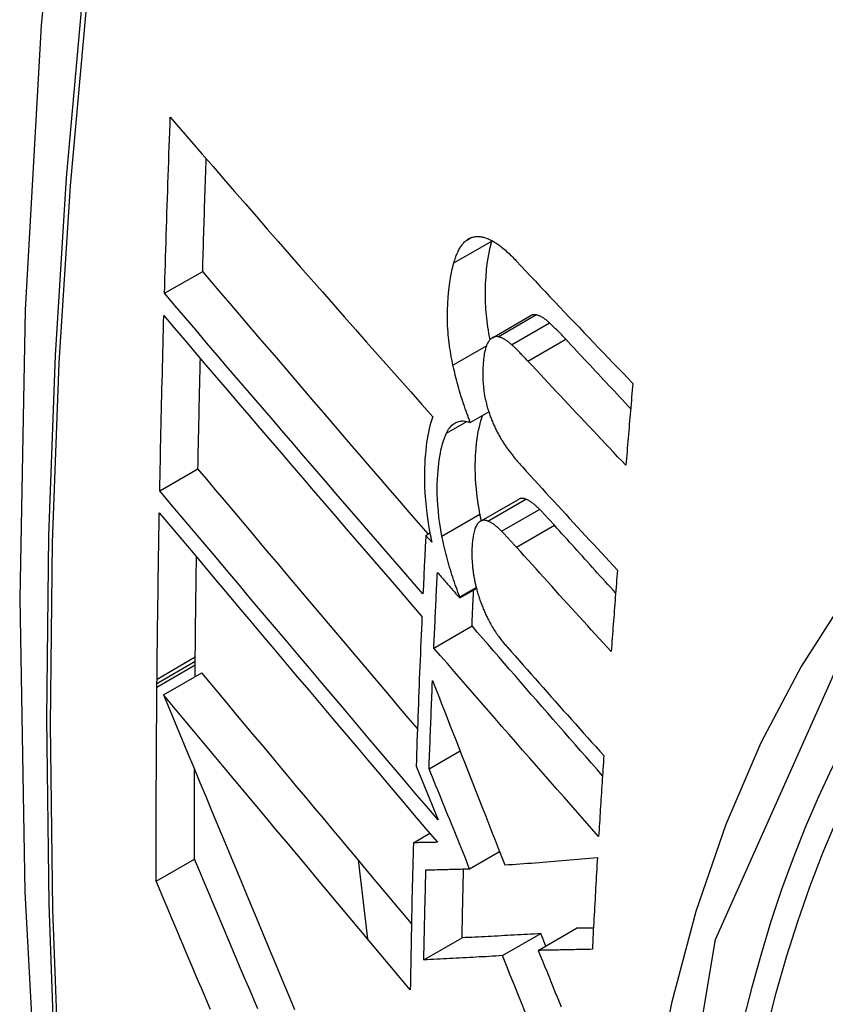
# Model space of a CAD drawing. Header units: inches. Extents: x 27 to 746, y 82 to 339.
# Tile 140 of 193: x 683.509 to 683.633, y 304.912 to 305.064. Entities that reach past the tile are written whole.
import ezdxf

# ---------------------------------------------------------------- set-up
doc = ezdxf.new("R2010")
doc.units = ezdxf.units.IN
doc.header["$MEASUREMENT"] = 0
doc.layers.add('Visible Edges(ANSI)', color=7, linetype='Continuous', lineweight=25)
doc.layers.add('Visible Tangent Edges(ANSI)', color=7, linetype='Continuous', lineweight=25)

msp = doc.modelspace()

# ---------------------------------------------------------------- linework, layer by layer
at = {"layer": 'Visible Edges(ANSI)'}
for p, q in [((683.58203, 305.02974), (683.58205, 305.02981)), ((683.53159, 305.02168), (683.53748, 305.02507)), ((683.58213, 305.01484), (683.58798, 305.01821)), ((683.57873, 305.00179), (683.58157, 305.00343)), ((683.53086, 304.99124), (683.53675, 304.99464)), ((683.58028, 304.98654), (683.58614, 304.98992)), ((683.57186, 304.98437), (683.57251, 304.98474)), ((683.5728, 304.9833), (683.57186, 304.98437)), ((683.5771, 304.97472), (683.57967, 304.9762)), ((683.57711, 304.97489), (683.57964, 304.97635)), ((683.5771, 304.97472), (683.57711, 304.97489)), ((683.57311, 304.967), (683.57899, 304.9704)), ((683.53633, 304.96496), (683.53633, 304.96562)), ((683.53631, 304.96256), (683.53632, 304.96439)), ((683.53632, 304.96439), (683.53633, 304.96496)), ((683.53043, 304.96155), (683.53044, 304.96221)), ((683.53145, 304.95976), (683.53735, 304.96316)), ((683.53043, 304.96099), (683.53043, 304.96155)), ((683.57237, 304.94839), (683.57715, 304.95115)), ((683.57038, 304.94881), (683.5712, 304.94678)), ((683.5712, 304.94678), (683.57375, 304.94051)), ((683.56996, 304.93698), (683.57248, 304.93844)), ((683.57862, 304.93297), (683.58324, 304.93564)), ((683.53032, 304.93105), (683.53622, 304.93446)), ((683.56142, 304.93437), (683.56289, 304.92216)), ((683.58369, 304.91958), (683.58958, 304.92298)), ((683.5892, 304.92039), (683.59508, 304.92379)), ((683.59035, 304.92105), (683.58958, 304.92298)), ((683.57156, 304.91892), (683.57746, 304.92232))]:
    msp.add_line(p, q, dxfattribs=at)
at = {"layer": 'Visible Edges(ANSI)', "flags": 128}
for points in [[(683.56331, 305.30678), (683.55047, 305.26873), (683.53941, 305.22955), (683.53011, 305.18931), (683.52255, 305.14809), (683.51671, 305.10595), (683.51256, 305.06295), (683.51009, 305.01916), (683.50927, 304.97463), (683.51008, 304.92943), (683.51251, 304.88363), (683.51653, 304.83727), (683.52212, 304.79044), (683.52927, 304.74319), (683.53795, 304.69559), (683.54815, 304.64771), (683.55982, 304.59962)], [(683.53159, 305.02168), (683.53162, 305.0228), (683.53166, 305.02393), (683.53169, 305.02506), (683.53172, 305.02619), (683.53176, 305.02732), (683.53179, 305.02845), (683.53183, 305.02958), (683.53186, 305.03071), (683.5319, 305.03184), (683.53194, 305.03297), (683.53197, 305.0341), (683.53201, 305.03523), (683.53205, 305.03637), (683.53208, 305.0375), (683.53212, 305.03863), (683.53216, 305.03976), (683.5322, 305.04089), (683.53224, 305.04202), (683.53228, 305.04315), (683.53232, 305.04429), (683.53236, 305.04542), (683.5324, 305.04655), (683.53244, 305.04769), (683.53248, 305.04882)], [(683.53248, 305.04882), (683.53411, 305.04693), (683.53576, 305.04503), (683.53741, 305.04313), (683.53907, 305.04122), (683.54073, 305.0393), (683.5424, 305.03738), (683.54408, 305.03546), (683.54576, 305.03353), (683.54744, 305.03159), (683.54913, 305.02966), (683.55083, 305.02772), (683.55252, 305.02578), (683.55422, 305.02384), (683.55592, 305.0219), (683.55762, 305.01997), (683.55933, 305.01803), (683.56103, 305.01609), (683.56274, 305.01416), (683.56444, 305.01223), (683.56615, 305.0103), (683.56785, 305.00838), (683.56955, 305.00647), (683.57125, 305.00456), (683.57294, 305.00265)], [(683.53748, 305.02507), (683.5375, 305.0258), (683.53752, 305.02652), (683.53754, 305.02724), (683.53756, 305.02796), (683.53758, 305.02869), (683.5376, 305.02941), (683.53762, 305.03013), (683.53764, 305.03085), (683.53767, 305.03158), (683.53769, 305.0323), (683.53771, 305.03302), (683.53773, 305.03375), (683.53776, 305.03447), (683.53778, 305.03519), (683.5378, 305.03592), (683.53782, 305.03664), (683.53785, 305.03736), (683.53787, 305.03809), (683.53789, 305.03881), (683.53792, 305.03953), (683.53794, 305.04026), (683.53797, 305.04098), (683.53799, 305.04171), (683.53801, 305.04243)], [(683.57817, 305.02987), (683.57828, 305.02996), (683.5784, 305.03004), (683.57851, 305.03011), (683.57863, 305.03017), (683.57875, 305.03022), (683.57888, 305.03027), (683.579, 305.03032), (683.57913, 305.03035), (683.57926, 305.03038), (683.57939, 305.03041), (683.57952, 305.03043), (683.57965, 305.03044), (683.57979, 305.03044), (683.57992, 305.03044), (683.58006, 305.03044), (683.5802, 305.03042), (683.58034, 305.03041), (683.58048, 305.03038), (683.58062, 305.03036), (683.58076, 305.03032), (683.5809, 305.03028), (683.58105, 305.03024), (683.58119, 305.03019), (683.58134, 305.03014)], [(683.57619, 305.02637), (683.57625, 305.02656), (683.57631, 305.02676), (683.57637, 305.02695), (683.57643, 305.02714), (683.5765, 305.02732), (683.57657, 305.0275), (683.57664, 305.02767), (683.57671, 305.02784), (683.57679, 305.02801), (683.57686, 305.02817), (683.57694, 305.02832), (683.57702, 305.02847), (683.57711, 305.02862), (683.57719, 305.02876), (683.57728, 305.02889), (683.57737, 305.02902), (683.57746, 305.02915), (683.57755, 305.02927), (683.57765, 305.02938), (683.57775, 305.02949), (683.57785, 305.0296), (683.57795, 305.02969), (683.57806, 305.02979), (683.57817, 305.02987)], [(683.58179, 305.01456), (683.58169, 305.01504), (683.5816, 305.01551), (683.58152, 305.01598), (683.58145, 305.01645), (683.58138, 305.01691), (683.58132, 305.01738), (683.58126, 305.01784), (683.58121, 305.0183), (683.58117, 305.01876), (683.58113, 305.01922), (683.5811, 305.01968), (683.58108, 305.02013), (683.58106, 305.02058), (683.58105, 305.02102), (683.58105, 305.02146), (683.58105, 305.0219), (683.58105, 305.02241), (683.58108, 305.02317), (683.58115, 305.02419), (683.58125, 305.02538), (683.58139, 305.02654), (683.58157, 305.02766), (683.58178, 305.02873), (683.58203, 305.02974)], [(683.58134, 305.03014), (683.58152, 305.03007), (683.5817, 305.02999), (683.58188, 305.0299), (683.58207, 305.0298), (683.58225, 305.0297), (683.58244, 305.02959), (683.58262, 305.02947), (683.58281, 305.02935), (683.583, 305.02922), (683.58319, 305.02908), (683.58338, 305.02894), (683.58356, 305.02879), (683.58375, 305.02864), (683.58394, 305.02848), (683.58413, 305.02832), (683.58432, 305.02815), (683.58451, 305.02798), (683.5847, 305.0278), (683.58488, 305.02762), (683.58507, 305.02744), (683.58526, 305.02725), (683.58544, 305.02706), (683.58563, 305.02687), (683.58581, 305.02668)], [(683.57606, 305.0106), (683.57597, 305.01104), (683.57588, 305.01147), (683.5758, 305.01189), (683.57572, 305.01232), (683.57565, 305.01275), (683.57558, 305.01317), (683.57552, 305.0136), (683.57546, 305.01402), (683.57541, 305.01444), (683.57537, 305.01486), (683.57533, 305.01528), (683.57529, 305.0157), (683.57526, 305.01618), (683.57523, 305.01676), (683.57521, 305.01745), (683.5752, 305.01823), (683.57521, 305.0191), (683.57525, 305.02006), (683.57532, 305.02111), (683.57543, 305.02222), (683.57557, 305.02333), (683.57574, 305.02439), (683.57595, 305.0254), (683.57619, 305.02637)], [(683.58581, 305.02668), (683.58655, 305.02589), (683.58729, 305.0251), (683.58803, 305.02431), (683.58877, 305.02353), (683.58951, 305.02274), (683.59026, 305.02195), (683.591, 305.02116), (683.59175, 305.02037), (683.59249, 305.01959), (683.59324, 305.0188), (683.59399, 305.01801), (683.59474, 305.01722), (683.59549, 305.01644), (683.59624, 305.01565), (683.59699, 305.01486), (683.59774, 305.01408), (683.5985, 305.01329), (683.59925, 305.0125), (683.6, 305.01172), (683.60076, 305.01093), (683.60151, 305.01015), (683.60227, 305.00936), (683.60303, 305.00858), (683.60379, 305.0078)], [(683.57223, 304.98458), (683.57077, 304.98626), (683.56931, 304.98795), (683.56785, 304.98965), (683.56639, 304.99134), (683.56492, 304.99304), (683.56346, 304.99474), (683.56199, 304.99644), (683.56053, 304.99814), (683.55907, 304.99984), (683.5576, 305.00154), (683.55614, 305.00324), (683.55468, 305.00494), (683.55323, 305.00664), (683.55177, 305.00834), (683.55032, 305.01003), (683.54888, 305.01172), (683.54743, 305.01341), (683.546, 305.01509), (683.54456, 305.01677), (683.54313, 305.01844), (683.54171, 305.02011), (683.54029, 305.02177), (683.53888, 305.02342), (683.53748, 305.02507)], [(683.57143, 304.97533), (683.56977, 304.97724), (683.56811, 304.97916), (683.56644, 304.98109), (683.56477, 304.98302), (683.5631, 304.98495), (683.56142, 304.98689), (683.55974, 304.98884), (683.55806, 304.99078), (683.55639, 304.99273), (683.55471, 304.99468), (683.55303, 304.99663), (683.55136, 304.99858), (683.54968, 305.00053), (683.54801, 305.00247), (683.54635, 305.00442), (683.54468, 305.00636), (683.54302, 305.00829), (683.54137, 305.01022), (683.53972, 305.01215), (683.53808, 305.01407), (683.53645, 305.01598), (683.53482, 305.01789), (683.5332, 305.01979), (683.53159, 305.02168)], [(683.53086, 304.99124), (683.53088, 304.99236), (683.5309, 304.99349), (683.53092, 304.99461), (683.53095, 304.99573), (683.53097, 304.99686), (683.53099, 304.99798), (683.53102, 304.99911), (683.53104, 305.00023), (683.53107, 305.00135), (683.53109, 305.00248), (683.53112, 305.0036), (683.53115, 305.00473), (683.53117, 305.00585), (683.5312, 305.00698), (683.53123, 305.00811), (683.53126, 305.00923), (683.53128, 305.01036), (683.53131, 305.01148), (683.53134, 305.01261), (683.53137, 305.01373), (683.5314, 305.01486), (683.53143, 305.01599), (683.53146, 305.01711), (683.53149, 305.01824)], [(683.53149, 305.01824), (683.5331, 305.01635), (683.53472, 305.01445), (683.53634, 305.01255), (683.53798, 305.01063), (683.53961, 305.00871), (683.54126, 305.00679), (683.54291, 305.00485), (683.54457, 305.00291), (683.54623, 305.00097), (683.54789, 304.99903), (683.54956, 304.99708), (683.55123, 304.99513), (683.55291, 304.99318), (683.55458, 304.99123), (683.55626, 304.98928), (683.55793, 304.98733), (683.55961, 304.98538), (683.56128, 304.98343), (683.56296, 304.98149), (683.56463, 304.97956), (683.5663, 304.97762), (683.56796, 304.9757), (683.56962, 304.97378), (683.57128, 304.97186)], [(683.58884, 305.01836), (683.5888, 305.01837), (683.58876, 305.01837), (683.58872, 305.01838), (683.58869, 305.01838), (683.58865, 305.01838), (683.58861, 305.01838), (683.58857, 305.01838), (683.58854, 305.01838), (683.5885, 305.01838), (683.58846, 305.01837), (683.58843, 305.01837), (683.58839, 305.01836), (683.58835, 305.01836), (683.58832, 305.01835), (683.58828, 305.01834), (683.58825, 305.01833), (683.58821, 305.01832), (683.58818, 305.01831), (683.58814, 305.01829), (683.58811, 305.01828), (683.58807, 305.01826), (683.58804, 305.01825), (683.58801, 305.01823), (683.58798, 305.01821)], [(683.59094, 305.01712), (683.59085, 305.0172), (683.59076, 305.01728), (683.59067, 305.01736), (683.59059, 305.01744), (683.5905, 305.01751), (683.59041, 305.01758), (683.59032, 305.01765), (683.59023, 305.01771), (683.59014, 305.01777), (683.59005, 305.01784), (683.58996, 305.01789), (683.58988, 305.01795), (683.58979, 305.018), (683.5897, 305.01805), (683.58961, 305.0181), (683.58952, 305.01814), (683.58944, 305.01818), (683.58935, 305.01822), (683.58926, 305.01825), (683.58918, 305.01828), (683.58909, 305.01831), (683.58901, 305.01833), (683.58892, 305.01835), (683.58884, 305.01836)], [(683.59345, 305.0146), (683.59335, 305.01471), (683.59324, 305.01482), (683.59314, 305.01493), (683.59304, 305.01504), (683.59293, 305.01515), (683.59283, 305.01526), (683.59272, 305.01537), (683.59262, 305.01548), (683.59251, 305.01559), (683.59241, 305.0157), (683.5923, 305.0158), (683.5922, 305.01591), (683.59209, 305.01601), (683.59199, 305.01612), (683.59188, 305.01622), (683.59178, 305.01633), (683.59167, 305.01643), (683.59157, 305.01653), (683.59146, 305.01663), (683.59136, 305.01673), (683.59126, 305.01683), (683.59115, 305.01693), (683.59105, 305.01703), (683.59094, 305.01712)], [(683.58147, 305.01415), (683.58137, 305.01398), (683.58128, 305.01378), (683.5812, 305.01358), (683.58113, 305.01335), (683.58106, 305.01312), (683.581, 305.01288), (683.58094, 305.01262), (683.58089, 305.01236), (683.58085, 305.01209), (683.58081, 305.01182), (683.58078, 305.01153), (683.58075, 305.01125), (683.58072, 305.01094), (683.58069, 305.0106), (683.58067, 305.01021), (683.58065, 305.00978), (683.58064, 305.00932), (683.58064, 305.00882), (683.58066, 305.00831), (683.58069, 305.00779), (683.58074, 305.00726), (683.5808, 305.00672), (683.58089, 305.00618), (683.58099, 305.00563)], [(683.583, 305.01499), (683.58292, 305.015), (683.58285, 305.01501), (683.58278, 305.01501), (683.5827, 305.01501), (683.58263, 305.015), (683.58256, 305.01499), (683.58249, 305.01498), (683.58242, 305.01496), (683.58235, 305.01494), (683.58228, 305.01491), (683.58222, 305.01488), (683.58215, 305.01485), (683.58209, 305.01481), (683.58203, 305.01477), (683.58196, 305.01472), (683.5819, 305.01468), (683.58185, 305.01462), (683.58179, 305.01457), (683.58173, 305.0145), (683.58168, 305.01444), (683.58162, 305.01437), (683.58157, 305.0143), (683.58152, 305.01423), (683.58147, 305.01415)], [(683.5851, 305.01375), (683.58501, 305.01383), (683.58493, 305.01391), (683.58484, 305.01399), (683.58475, 305.01406), (683.58466, 305.01414), (683.58457, 305.01421), (683.58448, 305.01427), (683.58439, 305.01434), (683.5843, 305.0144), (683.58421, 305.01446), (683.58412, 305.01452), (683.58404, 305.01458), (683.58395, 305.01463), (683.58386, 305.01468), (683.58377, 305.01472), (683.58369, 305.01477), (683.5836, 305.01481), (683.58351, 305.01484), (683.58342, 305.01488), (683.58334, 305.01491), (683.58325, 305.01493), (683.58317, 305.01496), (683.58308, 305.01498), (683.583, 305.01499)], [(683.58762, 305.01123), (683.58751, 305.01134), (683.58741, 305.01145), (683.5873, 305.01156), (683.5872, 305.01167), (683.58709, 305.01178), (683.58699, 305.01189), (683.58689, 305.012), (683.58678, 305.01211), (683.58668, 305.01222), (683.58657, 305.01233), (683.58647, 305.01243), (683.58636, 305.01254), (683.58626, 305.01264), (683.58615, 305.01275), (683.58605, 305.01285), (683.58594, 305.01296), (683.58584, 305.01306), (683.58573, 305.01316), (683.58563, 305.01326), (683.58552, 305.01336), (683.58542, 305.01346), (683.58531, 305.01356), (683.58521, 305.01366), (683.5851, 305.01375)], [(683.60345, 305.0039), (683.60303, 305.00435), (683.60261, 305.00479), (683.60219, 305.00524), (683.60177, 305.00569), (683.60136, 305.00613), (683.60094, 305.00658), (683.60052, 305.00702), (683.6001, 305.00747), (683.59968, 305.00791), (683.59927, 305.00836), (683.59885, 305.00881), (683.59843, 305.00925), (683.59802, 305.0097), (683.5976, 305.01014), (683.59718, 305.01059), (683.59677, 305.01103), (683.59635, 305.01148), (683.59594, 305.01193), (683.59552, 305.01237), (683.59511, 305.01282), (683.59469, 305.01326), (683.59428, 305.01371), (683.59387, 305.01415), (683.59345, 305.0146)], [(683.53675, 304.99464), (683.53676, 304.99535), (683.53678, 304.99606), (683.53679, 304.99677), (683.5368, 304.99747), (683.53682, 304.99818), (683.53683, 304.99889), (683.53685, 304.9996), (683.53686, 305.0003), (683.53688, 305.00101), (683.53689, 305.00172), (683.53691, 305.00243), (683.53692, 305.00314), (683.53694, 305.00384), (683.53695, 305.00455), (683.53697, 305.00526), (683.53699, 305.00597), (683.537, 305.00668), (683.53702, 305.00739), (683.53703, 305.00809), (683.53705, 305.0088), (683.53707, 305.00951), (683.53708, 305.01022), (683.5371, 305.01093), (683.53712, 305.01164)], [(683.60271, 304.99517), (683.60208, 304.99584), (683.60144, 304.9965), (683.60081, 304.99717), (683.60018, 304.99784), (683.59954, 304.99851), (683.59891, 304.99918), (683.59828, 304.99985), (683.59765, 305.00051), (683.59701, 305.00118), (683.59638, 305.00185), (683.59575, 305.00252), (683.59512, 305.00319), (683.59449, 305.00386), (683.59387, 305.00453), (683.59324, 305.0052), (683.59261, 305.00587), (683.59198, 305.00654), (683.59136, 305.00721), (683.59073, 305.00788), (683.59011, 305.00855), (683.58948, 305.00922), (683.58886, 305.00989), (683.58824, 305.01056), (683.58762, 305.01123)], [(683.57873, 305.00179), (683.57859, 305.00214), (683.57846, 305.00248), (683.57833, 305.00284), (683.57819, 305.00319), (683.57807, 305.00354), (683.57794, 305.0039), (683.57782, 305.00426), (683.57769, 305.00462), (683.57758, 305.00499), (683.57746, 305.00535), (683.57734, 305.00572), (683.57723, 305.00608), (683.57712, 305.00645), (683.57702, 305.00682), (683.57691, 305.0072), (683.57681, 305.00757), (683.57671, 305.00795), (683.57661, 305.00832), (683.57651, 305.0087), (683.57642, 305.00908), (683.57632, 305.00946), (683.57623, 305.00984), (683.57615, 305.01022), (683.57606, 305.0106)], [(683.60379, 305.0078), (683.60374, 305.00727), (683.6037, 305.00675), (683.60365, 305.00622), (683.6036, 305.00569), (683.60356, 305.00517), (683.60351, 305.00464), (683.60347, 305.00411), (683.60342, 305.00359), (683.60338, 305.00306), (683.60333, 305.00254), (683.60329, 305.00201), (683.60324, 305.00148), (683.6032, 305.00096), (683.60316, 305.00043), (683.60311, 304.9999), (683.60307, 304.99938), (683.60302, 304.99885), (683.60298, 304.99833), (683.60293, 304.9978), (683.60289, 304.99727), (683.60284, 304.99675), (683.6028, 304.99622), (683.60276, 304.9957), (683.60271, 304.99517)], [(683.58099, 305.00563), (683.58103, 305.00544), (683.58107, 305.00526), (683.58111, 305.00508), (683.58116, 305.00489), (683.5812, 305.00471), (683.58125, 305.00453), (683.5813, 305.00435), (683.58135, 305.00417), (683.5814, 305.00399), (683.58145, 305.00381), (683.58151, 305.00363), (683.58156, 305.00345), (683.58162, 305.00327), (683.58168, 305.0031), (683.58174, 305.00292), (683.5818, 305.00275), (683.58186, 305.00258), (683.58193, 305.00241), (683.58199, 305.00224), (683.58206, 305.00207), (683.58213, 305.00191), (683.5822, 305.00174), (683.58227, 305.00158), (683.58234, 305.00142)], [(683.57294, 305.00265), (683.57279, 305.00221), (683.57265, 305.00175), (683.57251, 305.00127), (683.57239, 305.00078), (683.57228, 305.00027), (683.57217, 304.99975), (683.57208, 304.99921), (683.572, 304.99866), (683.57192, 304.9981), (683.57186, 304.99752), (683.5718, 304.99691), (683.57174, 304.99623), (683.5717, 304.99548), (683.57167, 304.99467), (683.57165, 304.99379), (683.57166, 304.99286), (683.57168, 304.99187), (683.57173, 304.99085), (683.57181, 304.98982), (683.57191, 304.98878), (683.57203, 304.98773), (683.57218, 304.98667), (683.57235, 304.98559), (683.57255, 304.98451)], [(683.57507, 305.00014), (683.57517, 305.00035), (683.57528, 305.00055), (683.57539, 305.00073), (683.57551, 305.00091), (683.57564, 305.00107), (683.57577, 305.00122), (683.5759, 305.00135), (683.57604, 305.00147), (683.57619, 305.00158), (683.57634, 305.00168), (683.57649, 305.00176), (683.57665, 305.00183), (683.57681, 305.00189), (683.57697, 305.00193), (683.57714, 305.00196), (683.57731, 305.00199), (683.57748, 305.002), (683.57765, 305.002), (683.57783, 305.00198), (683.57801, 305.00196), (683.57819, 305.00193), (683.57837, 305.00189), (683.57855, 305.00185), (683.57873, 305.00179)], [(683.58022, 304.98764), (683.58008, 304.98844), (683.57995, 304.98923), (683.57983, 304.99002), (683.57974, 304.99079), (683.57966, 304.99156), (683.57959, 304.99233), (683.57955, 304.99308), (683.57952, 304.99383), (683.5795, 304.99457), (683.5795, 304.99528), (683.57952, 304.99597), (683.57954, 304.99663), (683.57958, 304.99726), (683.57963, 304.99787), (683.57968, 304.99844), (683.57975, 304.999), (683.57982, 304.99955), (683.57991, 305.00008), (683.58001, 305.0006), (683.58012, 305.00109), (683.58024, 305.00158), (683.58037, 305.00204), (683.58051, 305.00248), (683.58066, 305.0029)], [(683.57436, 304.98425), (683.57418, 304.98522), (683.57403, 304.98619), (683.5739, 304.98714), (683.5738, 304.98809), (683.57372, 304.98902), (683.57367, 304.98991), (683.57364, 304.99076), (683.57364, 304.99156), (683.57364, 304.99232), (683.57367, 304.99303), (683.5737, 304.9937), (683.57375, 304.99431), (683.5738, 304.99488), (683.57386, 304.99544), (683.57393, 304.99598), (683.57402, 304.99651), (683.57411, 304.99703), (683.57421, 304.99753), (683.57433, 304.99801), (683.57445, 304.99847), (683.57459, 304.99892), (683.57474, 304.99934), (683.5749, 304.99975), (683.57507, 305.00014)], [(683.58234, 305.00142), (683.58241, 305.00125), (683.58249, 305.00108), (683.58257, 305.00091), (683.58265, 305.00075), (683.58273, 305.00059), (683.58281, 305.00042), (683.58289, 305.00027), (683.58298, 305.00011), (683.58306, 304.99996), (683.58314, 304.9998), (683.58323, 304.99965), (683.58331, 304.9995), (683.5834, 304.99936), (683.58348, 304.99921), (683.58357, 304.99907), (683.58366, 304.99893), (683.58375, 304.99879), (683.58383, 304.99865), (683.58392, 304.99851), (683.58401, 304.99838), (683.5841, 304.99825), (683.58419, 304.99811), (683.58428, 304.99799), (683.58437, 304.99786)], [(683.58437, 304.99786), (683.58447, 304.99772), (683.58457, 304.99759), (683.58467, 304.99746), (683.58476, 304.99733), (683.58486, 304.9972), (683.58496, 304.99707), (683.58506, 304.99694), (683.58516, 304.99681), (683.58526, 304.99669), (683.58535, 304.99656), (683.58545, 304.99644), (683.58555, 304.99631), (683.58565, 304.99619), (683.58575, 304.99607), (683.58585, 304.99595), (683.58595, 304.99583), (683.58605, 304.99571), (683.58615, 304.9956), (683.58625, 304.99548), (683.58635, 304.99537), (683.58645, 304.99525), (683.58655, 304.99514), (683.58665, 304.99503), (683.58675, 304.99492)], [(683.57058, 304.95458), (683.56916, 304.95626), (683.56773, 304.95794), (683.5663, 304.95963), (683.56487, 304.96132), (683.56344, 304.96301), (683.56201, 304.9647), (683.56058, 304.96639), (683.55916, 304.96808), (683.55773, 304.96977), (683.5563, 304.97146), (683.55488, 304.97314), (683.55345, 304.97483), (683.55204, 304.97651), (683.55062, 304.97819), (683.54921, 304.97986), (683.5478, 304.98153), (683.5464, 304.98319), (683.545, 304.98485), (683.54361, 304.9865), (683.54222, 304.98815), (683.54084, 304.98978), (683.53947, 304.99141), (683.53811, 304.99303), (683.53675, 304.99464)], [(683.58675, 304.99492), (683.58735, 304.99426), (683.58796, 304.99359), (683.58857, 304.99293), (683.58917, 304.99227), (683.58978, 304.99161), (683.59039, 304.99094), (683.59099, 304.99028), (683.5916, 304.98962), (683.59221, 304.98895), (683.59282, 304.98829), (683.59343, 304.98763), (683.59404, 304.98696), (683.59465, 304.9863), (683.59526, 304.98564), (683.59588, 304.98498), (683.59649, 304.98431), (683.5971, 304.98365), (683.59772, 304.98299), (683.59833, 304.98233), (683.59894, 304.98167), (683.59956, 304.98101), (683.60017, 304.98034), (683.60079, 304.97968), (683.6014, 304.97902)], [(683.57375, 304.94051), (683.57197, 304.9426), (683.57019, 304.9447), (683.5684, 304.94681), (683.5666, 304.94893), (683.5648, 304.95105), (683.563, 304.95318), (683.56119, 304.95531), (683.55938, 304.95745), (683.55757, 304.95959), (683.55575, 304.96173), (683.55394, 304.96388), (683.55213, 304.96602), (683.55032, 304.96816), (683.54852, 304.97029), (683.54672, 304.97243), (683.54492, 304.97455), (683.54313, 304.97667), (683.54135, 304.97879), (683.53958, 304.98089), (683.53781, 304.98299), (683.53606, 304.98507), (683.53431, 304.98714), (683.53258, 304.9892), (683.53086, 304.99124)], [(683.5873, 304.98995), (683.58725, 304.98997), (683.58719, 304.98999), (683.58714, 304.99), (683.58709, 304.99002), (683.58704, 304.99003), (683.58699, 304.99004), (683.58694, 304.99005), (683.58689, 304.99006), (683.58684, 304.99007), (683.58679, 304.99007), (683.58674, 304.99007), (683.58669, 304.99007), (683.58664, 304.99007), (683.5866, 304.99007), (683.58655, 304.99006), (683.5865, 304.99005), (683.58645, 304.99004), (683.58641, 304.99003), (683.58636, 304.99002), (683.58632, 304.99), (683.58627, 304.98998), (683.58623, 304.98997), (683.58619, 304.98994), (683.58614, 304.98992)], [(683.58941, 304.98838), (683.58932, 304.98847), (683.58924, 304.98856), (683.58915, 304.98865), (683.58906, 304.98873), (683.58897, 304.98881), (683.58888, 304.98889), (683.58879, 304.98897), (683.5887, 304.98905), (683.58861, 304.98912), (683.58853, 304.9892), (683.58844, 304.98927), (683.58835, 304.98933), (683.58826, 304.9894), (683.58817, 304.98946), (683.58808, 304.98952), (683.588, 304.98958), (683.58791, 304.98963), (683.58782, 304.98969), (683.58773, 304.98974), (683.58765, 304.98978), (683.58756, 304.98983), (683.58747, 304.98987), (683.58739, 304.98991), (683.5873, 304.98995)], [(683.59169, 304.98593), (683.5916, 304.98604), (683.5915, 304.98614), (683.59141, 304.98625), (683.59131, 304.98635), (683.59122, 304.98646), (683.59112, 304.98656), (683.59103, 304.98666), (683.59093, 304.98677), (683.59084, 304.98687), (683.59074, 304.98697), (683.59065, 304.98708), (683.59055, 304.98718), (683.59046, 304.98728), (683.59036, 304.98738), (683.59027, 304.98748), (683.59017, 304.98758), (683.59008, 304.98768), (683.58998, 304.98778), (683.58989, 304.98788), (683.58979, 304.98798), (683.5897, 304.98808), (683.5896, 304.98818), (683.58951, 304.98828), (683.58941, 304.98838)], [(683.53044, 304.96221), (683.53045, 304.96328), (683.53046, 304.96434), (683.53047, 304.96541), (683.53048, 304.96648), (683.53049, 304.96754), (683.5305, 304.96861), (683.53052, 304.96967), (683.53053, 304.97074), (683.53054, 304.97181), (683.53056, 304.97288), (683.53057, 304.97394), (683.53059, 304.97501), (683.5306, 304.97608), (683.53062, 304.97714), (683.53063, 304.97821), (683.53065, 304.97928), (683.53067, 304.98035), (683.53068, 304.98142), (683.5307, 304.98248), (683.53072, 304.98355), (683.53074, 304.98462), (683.53075, 304.98569), (683.53077, 304.98676), (683.53079, 304.98783)], [(683.53079, 304.98783), (683.53251, 304.98578), (683.53424, 304.98372), (683.53599, 304.98165), (683.53774, 304.97957), (683.53951, 304.97747), (683.54128, 304.97536), (683.54306, 304.97325), (683.54485, 304.97113), (683.54665, 304.969), (683.54845, 304.96686), (683.55025, 304.96473), (683.55206, 304.96258), (683.55387, 304.96044), (683.55568, 304.95829), (683.55749, 304.95615), (683.5593, 304.95401), (683.56111, 304.95187), (683.56292, 304.94973), (683.56472, 304.9476), (683.56652, 304.94547), (683.56831, 304.94335), (683.5701, 304.94124), (683.57188, 304.93914), (683.57366, 304.93705)], [(683.58144, 304.98657), (683.58136, 304.9866), (683.58128, 304.98662), (683.5812, 304.98665), (683.58113, 304.98666), (683.58105, 304.98668), (683.58097, 304.98669), (683.5809, 304.98669), (683.58082, 304.98669), (683.58075, 304.98669), (683.58068, 304.98668), (683.58061, 304.98666), (683.58054, 304.98665), (683.58047, 304.98662), (683.5804, 304.9866), (683.58033, 304.98656), (683.58027, 304.98653), (683.5802, 304.98649), (683.58014, 304.98644), (683.58008, 304.98639), (683.58002, 304.98634), (683.57996, 304.98628), (683.5799, 304.98622), (683.57985, 304.98615), (683.57979, 304.98608)], [(683.58043, 304.98662), (683.58042, 304.98666), (683.58041, 304.98671), (683.5804, 304.98675), (683.58039, 304.98679), (683.58039, 304.98683), (683.58038, 304.98688), (683.58037, 304.98692), (683.58036, 304.98696), (683.58035, 304.987), (683.58034, 304.98705), (683.58033, 304.98709), (683.58032, 304.98713), (683.58032, 304.98717), (683.58031, 304.98721), (683.5803, 304.98726), (683.58029, 304.9873), (683.58028, 304.98734), (683.58027, 304.98738), (683.58026, 304.98743), (683.58026, 304.98747), (683.58025, 304.98751), (683.58024, 304.98755), (683.58023, 304.9876), (683.58022, 304.98764)], [(683.58356, 304.985), (683.58347, 304.98509), (683.58338, 304.98518), (683.58329, 304.98526), (683.5832, 304.98535), (683.58311, 304.98543), (683.58302, 304.98551), (683.58293, 304.98559), (683.58285, 304.98567), (683.58276, 304.98574), (683.58267, 304.98581), (683.58258, 304.98588), (683.58249, 304.98595), (683.5824, 304.98602), (683.58231, 304.98608), (683.58223, 304.98614), (683.58214, 304.9862), (683.58205, 304.98625), (683.58196, 304.9863), (683.58188, 304.98636), (683.58179, 304.9864), (683.5817, 304.98645), (683.58161, 304.98649), (683.58153, 304.98653), (683.58144, 304.98657)], [(683.57979, 304.98608), (683.57971, 304.98595), (683.57963, 304.98581), (683.57955, 304.98565), (683.57949, 304.98548), (683.57942, 304.98531), (683.57937, 304.98512), (683.57931, 304.98492), (683.57927, 304.98472), (683.57922, 304.98451), (683.57918, 304.98429), (683.57915, 304.98407), (683.57911, 304.98384), (683.57909, 304.98361), (683.57906, 304.98338), (683.57903, 304.98314), (683.57901, 304.9829), (683.57899, 304.98265), (683.57898, 304.98241), (683.57896, 304.98213), (683.57896, 304.9818), (683.57896, 304.9814), (683.57898, 304.98093), (683.57901, 304.98035), (683.57906, 304.97965)], [(683.58584, 304.98255), (683.58574, 304.98266), (683.58565, 304.98276), (683.58555, 304.98287), (683.58546, 304.98297), (683.58536, 304.98308), (683.58527, 304.98318), (683.58517, 304.98328), (683.58508, 304.98339), (683.58498, 304.98349), (683.58489, 304.98359), (683.58479, 304.98369), (683.5847, 304.9838), (683.5846, 304.9839), (683.58451, 304.984), (683.58441, 304.9841), (683.58432, 304.9842), (683.58422, 304.9843), (683.58413, 304.9844), (683.58403, 304.9845), (683.58394, 304.9846), (683.58384, 304.9847), (683.58375, 304.9848), (683.58365, 304.9849), (683.58356, 304.985)], [(683.60113, 304.97549), (683.60073, 304.97593), (683.60034, 304.97636), (683.59994, 304.9768), (683.59955, 304.97723), (683.59915, 304.97767), (683.59876, 304.9781), (683.59836, 304.97854), (683.59797, 304.97897), (683.59757, 304.97941), (683.59718, 304.97984), (683.59679, 304.98028), (683.59639, 304.98071), (683.596, 304.98115), (683.59561, 304.98158), (683.59521, 304.98202), (683.59482, 304.98245), (683.59443, 304.98289), (683.59404, 304.98332), (683.59365, 304.98376), (683.59326, 304.98419), (683.59286, 304.98463), (683.59247, 304.98506), (683.59208, 304.9855), (683.59169, 304.98593)], [(683.57186, 304.98437), (683.57185, 304.98399), (683.57183, 304.98361), (683.57181, 304.98324), (683.57179, 304.98286), (683.57177, 304.98248), (683.57175, 304.98211), (683.57173, 304.98173), (683.57172, 304.98135), (683.5717, 304.98098), (683.57168, 304.9806), (683.57166, 304.98022), (683.57164, 304.97985), (683.57163, 304.97947), (683.57161, 304.97909), (683.57159, 304.97872), (683.57157, 304.97834), (683.57156, 304.97796), (683.57154, 304.97759), (683.57152, 304.97721), (683.5715, 304.97684), (683.57149, 304.97646), (683.57147, 304.97608), (683.57145, 304.97571), (683.57143, 304.97533)], [(683.57255, 304.98451), (683.57256, 304.98446), (683.57257, 304.98441), (683.57258, 304.98436), (683.57259, 304.98431), (683.5726, 304.98426), (683.57261, 304.98421), (683.57262, 304.98416), (683.57263, 304.98411), (683.57264, 304.98406), (683.57265, 304.98401), (683.57266, 304.98396), (683.57267, 304.98391), (683.57268, 304.98386), (683.57269, 304.9838), (683.5727, 304.98375), (683.57271, 304.9837), (683.57272, 304.98365), (683.57273, 304.9836), (683.57275, 304.98355), (683.57276, 304.9835), (683.57277, 304.98345), (683.57278, 304.9834), (683.57279, 304.98335), (683.5728, 304.9833)], [(683.57711, 304.97489), (683.57696, 304.97526), (683.57682, 304.97563), (683.57668, 304.976), (683.57655, 304.97638), (683.57641, 304.97676), (683.57628, 304.97714), (683.57615, 304.97752), (683.57602, 304.9779), (683.57589, 304.97829), (683.57577, 304.97868), (683.57565, 304.97907), (683.57553, 304.97946), (683.57541, 304.97986), (683.5753, 304.98025), (683.57519, 304.98065), (683.57509, 304.98104), (683.57499, 304.98144), (683.57489, 304.98184), (683.57479, 304.98224), (683.5747, 304.98264), (683.57461, 304.98304), (683.57452, 304.98344), (683.57444, 304.98385), (683.57436, 304.98425)], [(683.60044, 304.96646), (683.59983, 304.96713), (683.59922, 304.9678), (683.59861, 304.96847), (683.59799, 304.96914), (683.59738, 304.96981), (683.59677, 304.97048), (683.59616, 304.97115), (683.59555, 304.97182), (683.59494, 304.97249), (683.59433, 304.97316), (683.59372, 304.97383), (683.59311, 304.9745), (683.5925, 304.97517), (683.59189, 304.97584), (683.59128, 304.97652), (683.59067, 304.97719), (683.59007, 304.97786), (683.58946, 304.97853), (683.58886, 304.9792), (683.58825, 304.97987), (683.58765, 304.98054), (683.58704, 304.98121), (683.58644, 304.98188), (683.58584, 304.98255)], [(683.53633, 304.96562), (683.53634, 304.96626), (683.53635, 304.9669), (683.53635, 304.96754), (683.53636, 304.96818), (683.53637, 304.96882), (683.53637, 304.96946), (683.53638, 304.97011), (683.53639, 304.97075), (683.53639, 304.97139), (683.5364, 304.97203), (683.53641, 304.97267), (683.53642, 304.97331), (683.53642, 304.97396), (683.53643, 304.9746), (683.53644, 304.97524), (683.53645, 304.97588), (683.53646, 304.97652), (683.53647, 304.97717), (683.53647, 304.97781), (683.53648, 304.97845), (683.53649, 304.97909), (683.5365, 304.97974), (683.53651, 304.98038), (683.53652, 304.98102)], [(683.57906, 304.97965), (683.57908, 304.9795), (683.57909, 304.97935), (683.57911, 304.97919), (683.57913, 304.97904), (683.57915, 304.97889), (683.57917, 304.97873), (683.57919, 304.97857), (683.57921, 304.97842), (683.57924, 304.97826), (683.57926, 304.97811), (683.57929, 304.97795), (683.57932, 304.97779), (683.57935, 304.97763), (683.57938, 304.97748), (683.57941, 304.97732), (683.57945, 304.97716), (683.57948, 304.977), (683.57952, 304.97685), (683.57955, 304.97669), (683.57959, 304.97653), (683.57963, 304.97638), (683.57967, 304.97622), (683.57971, 304.97606), (683.57975, 304.97591)], [(683.6014, 304.97902), (683.60136, 304.9785), (683.60132, 304.97798), (683.60128, 304.97745), (683.60124, 304.97693), (683.6012, 304.97641), (683.60116, 304.97588), (683.60112, 304.97536), (683.60108, 304.97484), (683.60104, 304.97431), (683.601, 304.97379), (683.60096, 304.97326), (683.60092, 304.97274), (683.60088, 304.97222), (683.60084, 304.97169), (683.6008, 304.97117), (683.60076, 304.97065), (683.60072, 304.97012), (683.60068, 304.9696), (683.60064, 304.96908), (683.6006, 304.96855), (683.60056, 304.96803), (683.60052, 304.96751), (683.60048, 304.96698), (683.60044, 304.96646)], [(683.57311, 304.967), (683.57313, 304.96749), (683.57316, 304.96797), (683.57318, 304.96846), (683.5732, 304.96894), (683.57322, 304.96943), (683.57324, 304.96991), (683.57327, 304.9704), (683.57329, 304.97088), (683.57331, 304.97137), (683.57333, 304.97185), (683.57335, 304.97234), (683.57338, 304.97282), (683.5734, 304.97331), (683.57342, 304.97379), (683.57345, 304.97428), (683.57347, 304.97476), (683.57349, 304.97525), (683.57352, 304.97573), (683.57354, 304.97622), (683.57356, 304.9767), (683.57359, 304.97719), (683.57361, 304.97768), (683.57363, 304.97816), (683.57366, 304.97865)], [(683.57366, 304.97865), (683.5738, 304.97848), (683.57394, 304.97832), (683.57409, 304.97816), (683.57423, 304.97799), (683.57437, 304.97783), (683.57452, 304.97766), (683.57466, 304.9775), (683.5748, 304.97734), (683.57495, 304.97717), (683.57509, 304.97701), (683.57523, 304.97685), (683.57538, 304.97668), (683.57552, 304.97652), (683.57566, 304.97635), (683.57581, 304.97619), (683.57595, 304.97603), (683.57609, 304.97586), (683.57624, 304.9757), (683.57638, 304.97553), (683.57652, 304.97537), (683.57667, 304.97521), (683.57681, 304.97504), (683.57696, 304.97488), (683.5771, 304.97472)], [(683.57899, 304.9704), (683.579, 304.97063), (683.57901, 304.97086), (683.57902, 304.97109), (683.57903, 304.97132), (683.57904, 304.97155), (683.57905, 304.97178), (683.57906, 304.97202), (683.57907, 304.97225), (683.57908, 304.97248), (683.57909, 304.97271), (683.5791, 304.97294), (683.57911, 304.97317), (683.57912, 304.9734), (683.57913, 304.97364), (683.57914, 304.97387), (683.57915, 304.9741), (683.57917, 304.97433), (683.57918, 304.97456), (683.57919, 304.97479), (683.5792, 304.97503), (683.57921, 304.97526), (683.57922, 304.97549), (683.57923, 304.97572), (683.57924, 304.97595)], [(683.57975, 304.97591), (683.5798, 304.97571), (683.57986, 304.97552), (683.57991, 304.97533), (683.57997, 304.97513), (683.58003, 304.97494), (683.58009, 304.97475), (683.58016, 304.97457), (683.58022, 304.97438), (683.58029, 304.97419), (683.58036, 304.97401), (683.58042, 304.97383), (683.58049, 304.97365), (683.58057, 304.97347), (683.58064, 304.97329), (683.58071, 304.97311), (683.58078, 304.97293), (683.58086, 304.97276), (683.58093, 304.97259), (683.58101, 304.97241), (683.58109, 304.97224), (683.58117, 304.97208), (683.58124, 304.97191), (683.58132, 304.97174), (683.5814, 304.97158)], [(683.57128, 304.97186), (683.57124, 304.9709), (683.57119, 304.96994), (683.57115, 304.96897), (683.57111, 304.96801), (683.57107, 304.96705), (683.57103, 304.96609), (683.57099, 304.96513), (683.57095, 304.96416), (683.57091, 304.9632), (683.57087, 304.96224), (683.57084, 304.96128), (683.5708, 304.96032), (683.57076, 304.95936), (683.57072, 304.9584), (683.57069, 304.95744), (683.57065, 304.95648), (683.57062, 304.95552), (683.57058, 304.95456), (683.57055, 304.9536), (683.57051, 304.95264), (683.57048, 304.95168), (683.57045, 304.95073), (683.57041, 304.94977), (683.57038, 304.94881)], [(683.5814, 304.97158), (683.58152, 304.97135), (683.58163, 304.97113), (683.58175, 304.97091), (683.58187, 304.97069), (683.58199, 304.97048), (683.58211, 304.97028), (683.58223, 304.97007), (683.58235, 304.96988), (683.58248, 304.96968), (683.5826, 304.96949), (683.58272, 304.96931), (683.58285, 304.96912), (683.58298, 304.96895), (683.5831, 304.96877), (683.58323, 304.9686), (683.58336, 304.96843), (683.58349, 304.96826), (683.58361, 304.9681), (683.58374, 304.96794), (683.58387, 304.96778), (683.584, 304.96762), (683.58413, 304.96747), (683.58426, 304.96732), (683.58439, 304.96717)], [(683.5991, 304.94732), (683.59826, 304.94828), (683.59741, 304.94925), (683.59657, 304.95021), (683.59572, 304.95117), (683.59488, 304.95214), (683.59403, 304.9531), (683.59319, 304.95407), (683.59234, 304.95504), (683.5915, 304.956), (683.59066, 304.95697), (683.58981, 304.95793), (683.58897, 304.9589), (683.58813, 304.95986), (683.5873, 304.96082), (683.58646, 304.96179), (683.58562, 304.96275), (683.58479, 304.96371), (683.58395, 304.96467), (683.58312, 304.96563), (683.58229, 304.96658), (683.58146, 304.96754), (683.58064, 304.96849), (683.57981, 304.96945), (683.57899, 304.9704)], [(683.59851, 304.93795), (683.59745, 304.93915), (683.59638, 304.94036), (683.59532, 304.94157), (683.59425, 304.94278), (683.59319, 304.94399), (683.59212, 304.9452), (683.59105, 304.94641), (683.58999, 304.94763), (683.58892, 304.94884), (683.58786, 304.95006), (683.58679, 304.95128), (683.58573, 304.95249), (683.58467, 304.95371), (683.58361, 304.95492), (683.58255, 304.95614), (683.58149, 304.95735), (683.58043, 304.95857), (683.57938, 304.95978), (683.57833, 304.96099), (683.57728, 304.9622), (683.57623, 304.9634), (683.57519, 304.9646), (683.57415, 304.96581), (683.57311, 304.967)], [(683.58439, 304.96717), (683.58501, 304.96648), (683.58562, 304.96578), (683.58624, 304.96508), (683.58686, 304.96438), (683.58747, 304.96368), (683.58809, 304.96299), (683.58871, 304.96229), (683.58933, 304.96159), (683.58995, 304.96089), (683.59058, 304.96019), (683.5912, 304.95949), (683.59182, 304.95879), (683.59244, 304.95809), (683.59306, 304.95739), (683.59369, 304.9567), (683.59431, 304.956), (683.59494, 304.9553), (683.59556, 304.9546), (683.59618, 304.9539), (683.59681, 304.9532), (683.59743, 304.95251), (683.59806, 304.95181), (683.59868, 304.95111), (683.59931, 304.95042)], [(683.56966, 304.92453), (683.56831, 304.92614), (683.56695, 304.92776), (683.5656, 304.92938), (683.56424, 304.931), (683.56288, 304.93262), (683.56152, 304.93425), (683.56016, 304.93587), (683.5588, 304.9375), (683.55744, 304.93913), (683.55608, 304.94075), (683.55472, 304.94238), (683.55337, 304.944), (683.55201, 304.94562), (683.55066, 304.94724), (683.54931, 304.94886), (683.54796, 304.95047), (683.54662, 304.95207), (683.54528, 304.95368), (683.54394, 304.95527), (683.54261, 304.95686), (683.54129, 304.95845), (683.53997, 304.96003), (683.53866, 304.9616), (683.53735, 304.96316)], [(683.53032, 304.93105), (683.53032, 304.9323), (683.53032, 304.93354), (683.53032, 304.93479), (683.53032, 304.93603), (683.53032, 304.93728), (683.53032, 304.93852), (683.53032, 304.93977), (683.53032, 304.94101), (683.53032, 304.94226), (683.53033, 304.94351), (683.53033, 304.94475), (683.53033, 304.946), (683.53034, 304.94725), (683.53034, 304.94849), (683.53035, 304.94974), (683.53036, 304.95099), (683.53036, 304.95224), (683.53037, 304.95349), (683.53038, 304.95474), (683.53039, 304.95599), (683.5304, 304.95724), (683.5304, 304.95849), (683.53041, 304.95974), (683.53043, 304.96099)], [(683.57237, 304.94839), (683.57239, 304.94896), (683.57241, 304.94952), (683.57243, 304.95009), (683.57245, 304.95065), (683.57248, 304.95122), (683.5725, 304.95178), (683.57252, 304.95235), (683.57254, 304.95291), (683.57256, 304.95348), (683.57258, 304.95404), (683.5726, 304.95461), (683.57262, 304.95517), (683.57265, 304.95574), (683.57267, 304.95631), (683.57269, 304.95687), (683.57271, 304.95744), (683.57274, 304.958), (683.57276, 304.95857), (683.57278, 304.95914), (683.5728, 304.9597), (683.57283, 304.96027), (683.57285, 304.96083), (683.57287, 304.9614), (683.5729, 304.96197)], [(683.5729, 304.96197), (683.57335, 304.96082), (683.5738, 304.95968), (683.57424, 304.95854), (683.57469, 304.9574), (683.57514, 304.95626), (683.57559, 304.95512), (683.57604, 304.95398), (683.57649, 304.95283), (683.57694, 304.95168), (683.57739, 304.95053), (683.57784, 304.94938), (683.5783, 304.94821), (683.57876, 304.94704), (683.57922, 304.94587), (683.57969, 304.94469), (683.58015, 304.94349), (683.58062, 304.94229), (683.5811, 304.94108), (683.58158, 304.93986), (683.58206, 304.93863), (683.58255, 304.93738), (683.58304, 304.93613), (683.58354, 304.93485), (683.58405, 304.93357)], [(683.53145, 304.95976), (683.53237, 304.95756), (683.53329, 304.95533), (683.53422, 304.9531), (683.53515, 304.95084), (683.53609, 304.94857), (683.53704, 304.94629), (683.53799, 304.944), (683.53895, 304.94169), (683.53991, 304.93937), (683.54088, 304.93705), (683.54185, 304.93472), (683.54283, 304.93238), (683.5438, 304.93004), (683.54478, 304.92769), (683.54576, 304.92534), (683.54674, 304.92299), (683.54772, 304.92065), (683.5487, 304.9183), (683.54968, 304.91596), (683.55066, 304.91362), (683.55164, 304.91128)], [(683.56948, 304.91429), (683.56791, 304.91617), (683.56633, 304.91805), (683.56475, 304.91994), (683.56316, 304.92184), (683.56157, 304.92374), (683.55997, 304.92565), (683.55837, 304.92756), (683.55677, 304.92947), (683.55517, 304.93139), (683.55357, 304.9333), (683.55197, 304.93522), (683.55037, 304.93713), (683.54877, 304.93905), (683.54717, 304.94096), (683.54557, 304.94287), (683.54398, 304.94477), (683.54239, 304.94667), (683.54081, 304.94856), (683.53923, 304.95045), (683.53766, 304.95233), (683.5361, 304.9542), (683.53454, 304.95606), (683.53299, 304.95792), (683.53145, 304.95976)], [(683.59931, 304.95042), (683.59927, 304.9499), (683.59924, 304.94938), (683.5992, 304.94886), (683.59917, 304.94834), (683.59914, 304.94782), (683.5991, 304.9473), (683.59907, 304.94678), (683.59903, 304.94626), (683.599, 304.94574), (683.59897, 304.94522), (683.59893, 304.9447), (683.5989, 304.94418), (683.59887, 304.94366), (683.59883, 304.94314), (683.5988, 304.94262), (683.59877, 304.9421), (683.59873, 304.94158), (683.5987, 304.94106), (683.59867, 304.94054), (683.59864, 304.94002), (683.59861, 304.93951), (683.59857, 304.93899), (683.59854, 304.93847), (683.59851, 304.93795)], [(683.57862, 304.93297), (683.57837, 304.93359), (683.57812, 304.93422), (683.57787, 304.93484), (683.57761, 304.93547), (683.57736, 304.9361), (683.5771, 304.93673), (683.57684, 304.93737), (683.57658, 304.938), (683.57633, 304.93864), (683.57607, 304.93928), (683.57581, 304.93992), (683.57555, 304.94057), (683.57528, 304.94121), (683.57502, 304.94186), (683.57476, 304.94251), (683.5745, 304.94316), (683.57423, 304.94381), (683.57397, 304.94446), (683.5737, 304.94511), (683.57344, 304.94577), (683.57317, 304.94642), (683.57291, 304.94708), (683.57264, 304.94773), (683.57237, 304.94839)], [(683.53622, 304.93446), (683.53622, 304.93503), (683.53622, 304.93561), (683.53622, 304.93618), (683.53622, 304.93676), (683.53622, 304.93733), (683.53622, 304.9379), (683.53622, 304.93848), (683.53622, 304.93905), (683.53622, 304.93963), (683.53622, 304.9402), (683.53622, 304.94077), (683.53622, 304.94135), (683.53622, 304.94192), (683.53622, 304.9425), (683.53622, 304.94307), (683.53622, 304.94365), (683.53622, 304.94422), (683.53622, 304.9448), (683.53622, 304.94537), (683.53622, 304.94595), (683.53622, 304.94652), (683.53623, 304.9471), (683.53623, 304.94767), (683.53623, 304.94825)], [(683.56996, 304.93698), (683.56993, 304.93604), (683.5699, 304.93509), (683.56988, 304.93414), (683.56986, 304.93319), (683.56983, 304.93224), (683.56981, 304.9313), (683.56979, 304.93035), (683.56976, 304.9294), (683.56974, 304.92846), (683.56972, 304.92751), (683.5697, 304.92656), (683.56968, 304.92562), (683.56966, 304.92467), (683.56964, 304.92373), (683.56962, 304.92278), (683.5696, 304.92184), (683.56959, 304.92089), (683.56957, 304.91995), (683.56955, 304.91901), (683.56954, 304.91806), (683.56952, 304.91712), (683.56951, 304.91618), (683.56949, 304.91523), (683.56948, 304.91429)], [(683.57366, 304.93705), (683.5735, 304.93705), (683.57335, 304.93704), (683.57319, 304.93704), (683.57304, 304.93704), (683.57288, 304.93704), (683.57273, 304.93703), (683.57257, 304.93703), (683.57242, 304.93703), (683.57227, 304.93702), (683.57211, 304.93702), (683.57196, 304.93702), (683.5718, 304.93702), (683.57165, 304.93701), (683.57149, 304.93701), (683.57134, 304.93701), (683.57119, 304.937), (683.57103, 304.937), (683.57088, 304.937), (683.57072, 304.937), (683.57057, 304.93699), (683.57042, 304.93699), (683.57026, 304.93699), (683.57011, 304.93699), (683.56996, 304.93698)], [(683.54596, 304.91138), (683.5455, 304.91248), (683.54503, 304.91358), (683.54457, 304.91468), (683.5441, 304.91578), (683.54363, 304.91688), (683.54317, 304.91798), (683.5427, 304.91908), (683.54224, 304.92018), (683.54177, 304.92128), (683.54131, 304.92238), (683.54084, 304.92349), (683.54038, 304.92459), (683.53992, 304.92569), (683.53945, 304.92678), (683.53899, 304.92788), (683.53853, 304.92898), (683.53806, 304.93008), (683.5376, 304.93118), (683.53714, 304.93227), (683.53668, 304.93337), (683.53622, 304.93446)], [(683.58405, 304.93357), (683.58463, 304.93361), (683.58521, 304.93365), (683.58579, 304.93369), (683.58638, 304.93373), (683.58696, 304.93378), (683.58755, 304.93382), (683.58814, 304.93386), (683.58873, 304.93391), (683.58932, 304.93395), (683.58991, 304.934), (683.5905, 304.93405), (683.59109, 304.93409), (683.59169, 304.93414), (683.59229, 304.93419), (683.59288, 304.93424), (683.59348, 304.93429), (683.59408, 304.93434), (683.59468, 304.93439), (683.59529, 304.93444), (683.59589, 304.93449), (683.59649, 304.93454), (683.5971, 304.93459), (683.59771, 304.93465), (683.59832, 304.9347)], [(683.59832, 304.9347), (683.59828, 304.93411), (683.59825, 304.93352), (683.59821, 304.93293), (683.59818, 304.93234), (683.59814, 304.93175), (683.59811, 304.93116), (683.59808, 304.93057), (683.59804, 304.92998), (683.59801, 304.92939), (683.59798, 304.9288), (683.59795, 304.92821), (683.59791, 304.92762), (683.59788, 304.92703), (683.59785, 304.92644), (683.59782, 304.92585), (683.59779, 304.92527), (683.59775, 304.92468), (683.59772, 304.92409), (683.59769, 304.9235), (683.59766, 304.92291), (683.59763, 304.92232), (683.5976, 304.92173), (683.59757, 304.92114), (683.59754, 304.92056)], [(683.57156, 304.91892), (683.57158, 304.9195), (683.57159, 304.92007), (683.5716, 304.92065), (683.57161, 304.92123), (683.57162, 304.92181), (683.57164, 304.92239), (683.57165, 304.92296), (683.57166, 304.92354), (683.57167, 304.92412), (683.57169, 304.9247), (683.5717, 304.92528), (683.57171, 304.92586), (683.57173, 304.92644), (683.57174, 304.92701), (683.57175, 304.92759), (683.57177, 304.92817), (683.57178, 304.92875), (683.5718, 304.92933), (683.57181, 304.92991), (683.57183, 304.93049), (683.57184, 304.93107), (683.57186, 304.93165), (683.57187, 304.93222), (683.57189, 304.9328)], [(683.57189, 304.9328), (683.57217, 304.93281), (683.57244, 304.93282), (683.57272, 304.93282), (683.573, 304.93283), (683.57328, 304.93283), (683.57356, 304.93284), (683.57384, 304.93285), (683.57412, 304.93285), (683.5744, 304.93286), (683.57468, 304.93287), (683.57496, 304.93287), (683.57524, 304.93288), (683.57552, 304.93289), (683.5758, 304.9329), (683.57608, 304.9329), (683.57637, 304.93291), (683.57665, 304.93292), (683.57693, 304.93293), (683.57721, 304.93293), (683.57749, 304.93294), (683.57778, 304.93295), (683.57806, 304.93296), (683.57834, 304.93296), (683.57862, 304.93297)], [(683.57746, 304.92232), (683.57747, 304.92276), (683.57748, 304.92321), (683.57749, 304.92365), (683.57749, 304.92409), (683.5775, 304.92453), (683.57751, 304.92497), (683.57752, 304.92542), (683.57753, 304.92586), (683.57754, 304.9263), (683.57755, 304.92674), (683.57756, 304.92719), (683.57757, 304.92763), (683.57758, 304.92807), (683.57759, 304.92851), (683.5776, 304.92896), (683.57761, 304.9294), (683.57762, 304.92984), (683.57763, 304.93029), (683.57764, 304.93073), (683.57765, 304.93117), (683.57766, 304.93162), (683.57767, 304.93206), (683.57768, 304.9325), (683.57769, 304.93295)], [(683.53867, 304.91127), (683.5382, 304.91237), (683.53773, 304.91347), (683.53727, 304.91458), (683.5368, 304.91568), (683.53634, 304.91678), (683.53587, 304.91788), (683.53541, 304.91898), (683.53494, 304.92008), (683.53448, 304.92118), (683.53402, 304.92228), (683.53355, 304.92338), (683.53309, 304.92448), (683.53263, 304.92558), (683.53217, 304.92667), (683.5317, 304.92777), (683.53124, 304.92887), (683.53078, 304.92996), (683.53032, 304.93105)], [(683.58958, 304.92298), (683.58907, 304.92295), (683.58855, 304.92291), (683.58804, 304.92288), (683.58753, 304.92286), (683.58702, 304.92283), (683.58651, 304.9228), (683.58601, 304.92277), (683.5855, 304.92274), (683.58499, 304.92271), (683.58448, 304.92268), (683.58398, 304.92266), (683.58347, 304.92263), (683.58297, 304.9226), (683.58246, 304.92257), (683.58196, 304.92255), (683.58146, 304.92252), (683.58095, 304.9225), (683.58045, 304.92247), (683.57995, 304.92245), (683.57945, 304.92242), (683.57895, 304.9224), (683.57845, 304.92237), (683.57796, 304.92235), (683.57746, 304.92232)], [(683.59771, 304.92383), (683.5976, 304.92383), (683.59749, 304.92382), (683.59738, 304.92382), (683.59727, 304.92382), (683.59716, 304.92382), (683.59705, 304.92382), (683.59694, 304.92382), (683.59683, 304.92381), (683.59672, 304.92381), (683.59661, 304.92381), (683.5965, 304.92381), (683.59639, 304.92381), (683.59628, 304.9238), (683.59617, 304.9238), (683.59607, 304.9238), (683.59596, 304.9238), (683.59585, 304.9238), (683.59574, 304.9238), (683.59563, 304.9238), (683.59552, 304.92379), (683.59541, 304.92379), (683.5953, 304.92379), (683.59519, 304.92379), (683.59508, 304.92379)], [(683.58369, 304.91958), (683.58318, 304.91954), (683.58266, 304.91951), (683.58215, 304.91948), (683.58164, 304.91945), (683.58113, 304.91942), (683.58062, 304.9194), (683.58011, 304.91937), (683.57961, 304.91934), (683.5791, 304.91931), (683.57859, 304.91928), (683.57808, 304.91925), (683.57758, 304.91923), (683.57707, 304.9192), (683.57657, 304.91917), (683.57606, 304.91915), (683.57556, 304.91912), (683.57506, 304.91909), (683.57456, 304.91907), (683.57406, 304.91904), (683.57356, 304.91902), (683.57306, 304.91899), (683.57256, 304.91897), (683.57206, 304.91894), (683.57156, 304.91892)], [(683.58716, 304.91088), (683.58661, 304.91228), (683.58604, 304.91369), (683.58547, 304.91513), (683.58488, 304.91659), (683.58429, 304.91807), (683.58369, 304.91958)], [(683.59754, 304.92056), (683.59719, 304.92055), (683.59684, 304.92054), (683.59649, 304.92053), (683.59614, 304.92052), (683.59578, 304.92051), (683.59543, 304.9205), (683.59509, 304.9205), (683.59474, 304.92049), (683.59439, 304.92048), (683.59404, 304.92047), (683.59369, 304.92047), (683.59334, 304.92046), (683.59299, 304.92045), (683.59265, 304.92045), (683.5923, 304.92044), (683.59195, 304.92043), (683.59161, 304.92043), (683.59126, 304.92042), (683.59092, 304.92042), (683.59057, 304.92041), (683.59023, 304.9204), (683.58988, 304.9204), (683.58954, 304.92039), (683.5892, 304.92039)], [(683.5892, 304.92039), (683.58952, 304.91958), (683.58985, 304.91878), (683.59017, 304.91798), (683.5905, 304.91718), (683.59082, 304.91639), (683.59114, 304.91559), (683.59146, 304.9148), (683.59178, 304.91402), (683.5921, 304.91323), (683.59241, 304.91245), (683.59273, 304.91167)]]:
    msp.add_lwpolyline(points, dxfattribs=at)
at = {"layer": 'Visible Edges(ANSI)'}
msp.add_ellipse((683.8564, 304.70412), major_axis=(-0.15994, 0.27703), ratio=0.57735, dxfattribs=at)
at = {"layer": 'Visible Tangent Edges(ANSI)'}
for p, q in [((683.57619, 305.02637), (683.58203, 305.02974)), ((683.57817, 305.02987), (683.57882, 305.03025)), ((683.583, 305.01499), (683.58884, 305.01836)), ((683.5851, 305.01375), (683.59094, 305.01712)), ((683.58762, 305.01123), (683.59345, 305.0146)), ((683.57606, 305.0106), (683.5812, 305.01357)), ((683.57507, 305.00014), (683.57818, 305.00193)), ((683.58144, 304.98657), (683.5873, 304.98995)), ((683.58356, 304.985), (683.58941, 304.98838)), ((683.57436, 304.98425), (683.58022, 304.98764)), ((683.58584, 304.98255), (683.59169, 304.98593)), ((683.53044, 304.96221), (683.53633, 304.96562)), ((683.53043, 304.96155), (683.53633, 304.96496)), ((683.53043, 304.96099), (683.53632, 304.96439))]:
    msp.add_line(p, q, dxfattribs=at)
at = {"layer": 'Visible Tangent Edges(ANSI)', "flags": 128}
for points in [[(683.56244, 305.26304), (683.55468, 305.2406), (683.54756, 305.2175), (683.54109, 305.19376), (683.53528, 305.16941), (683.53014, 305.14447), (683.52569, 305.11898), (683.52191, 305.09296), (683.51883, 305.06645), (683.51643, 305.03947), (683.51473, 305.01208), (683.51372, 304.9843), (683.51339, 304.95613), (683.51375, 304.92758), (683.51479, 304.89865), (683.51652, 304.86936), (683.51893, 304.83974), (683.52203, 304.80984), (683.52579, 304.77967), (683.53024, 304.74926), (683.53535, 304.71861), (683.54114, 304.68776), (683.54758, 304.65672)], [(683.54834, 304.65634), (683.54187, 304.68731), (683.53607, 304.7181), (683.53094, 304.7487), (683.52648, 304.77905), (683.5227, 304.80916), (683.51959, 304.83901), (683.51717, 304.86857), (683.51543, 304.8978), (683.51438, 304.92668), (683.51402, 304.95516), (683.51435, 304.98325), (683.51537, 305.01095), (683.51708, 305.03826), (683.51949, 305.06513), (683.52258, 305.09154), (683.52637, 305.11745), (683.53085, 305.14283), (683.536, 305.16765), (683.54182, 305.19187), (683.54831, 305.21549), (683.55545, 305.23845), (683.56322, 305.26076)], [(683.647, 304.66691), (683.62287, 304.73598), (683.60942, 304.80357), (683.60728, 304.86664), (683.61653, 304.92207), (683.63682, 304.96752), (683.66708, 305.00073), (683.70602, 305.02019), (683.75199, 305.02517), (683.80266, 305.0154), (683.85578, 304.99135)], [(683.6617, 305.00185), (683.65267, 304.99387), (683.64431, 304.9849), (683.63665, 304.97498), (683.62971, 304.96413), (683.62353, 304.9524), (683.61812, 304.9398), (683.61351, 304.92638), (683.60973, 304.91224), (683.60678, 304.8974), (683.60467, 304.8819), (683.6034, 304.86579), (683.60297, 304.84911), (683.6034, 304.8319), (683.60469, 304.81425), (683.60682, 304.79625), (683.60978, 304.77794), (683.61357, 304.7594), (683.61817, 304.74066), (683.62356, 304.7218), (683.62974, 304.70288), (683.63668, 304.68396)]]:
    msp.add_lwpolyline(points, dxfattribs=at)
at = {"layer": 'Visible Tangent Edges(ANSI)'}
msp.add_ellipse((683.85889, 304.70555), major_axis=(-0.17318, 0.29996), ratio=0.57735, start_param=5.05527, end_param=10.652693, dxfattribs=at)
for centre, major_axis in [((683.85948, 304.70589), (0.17111, -0.29637)), ((683.85651, 304.70418), (-0.1627, 0.2818)), ((683.8564, 304.70412), (0.1621, -0.28076))]:
    msp.add_ellipse(centre, major_axis=major_axis, ratio=0.57735, dxfattribs=at)

doc.saveas('drawing.dxf')
